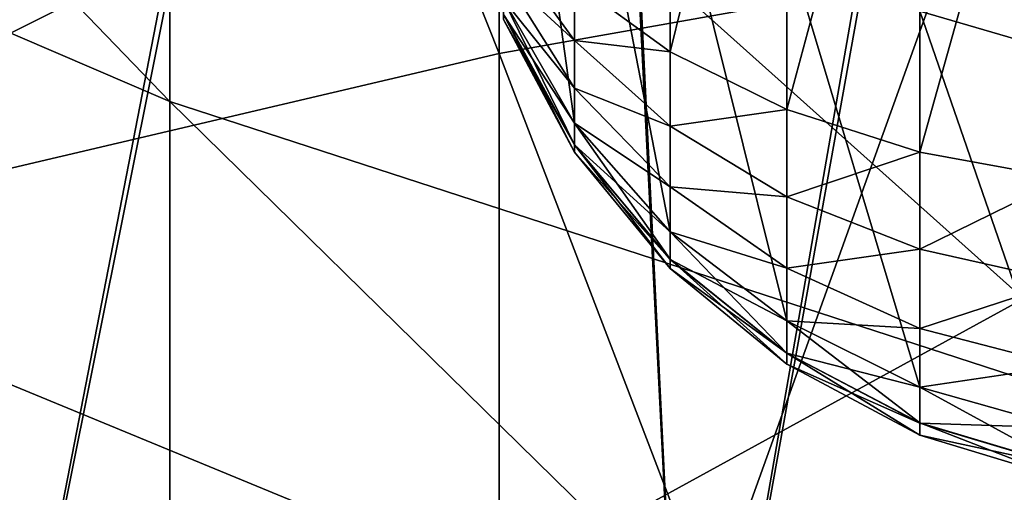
# Model space of a CAD drawing. Header units: millimetres. Extents: x -30 to 76, y -3 to 301.
# Tile 130 of 256: x -5.553 to -4.273, y 270.923 to 271.538. Entities that reach past the tile are written whole.
import ezdxf

# ---------------------------------------------------------------- set-up
doc = ezdxf.new("R2010")
doc.units = ezdxf.units.MM
doc.header["$LTSCALE"] = 81.481481
for name, color, linetype in [('133', 7, 'CONTINUOUS'), ('134', 7, 'CONTINUOUS'), ('227', 7, 'CONTINUOUS'), ('235', 7, 'CONTINUOUS'), ('236', 7, 'CONTINUOUS'), ('347', 7, 'CONTINUOUS'), ('348', 7, 'CONTINUOUS')]:
    doc.layers.add(name, color=color, linetype=linetype)

msp = doc.modelspace()

# ---------------------------------------------------------------- linework, layer by layer
at = {"layer": '133', "color": 7, "linetype": 'CONTINUOUS', "true_color": 0xaaaaaa}
for points in [[(-6.5996, 271.9664, 28.5394), (-5.3576, 271.4318, 28.7829), (-6.5996, 272.7206, 30.3658), (-6.5996, 271.9664, 28.5394)], [(-6.5996, 272.7206, 30.3658), (-5.3576, 271.4318, 28.7829), (-5.3576, 272.17, 30.5705), (-6.5996, 272.7206, 30.3658)], [(-4.064, 268.9993, -8.5638), (-5.3576, 268.8069, -8.1429), (-4.064, 272.4106, -6.8546), (-4.064, 268.9993, -8.5638)], [(-4.064, 272.4106, -6.8546), (-5.3576, 268.8069, -8.1429), (-5.3576, 272.1886, -6.4485), (-4.064, 272.4106, -6.8546)], [(-5.3576, 268.8069, -8.1429), (-6.5996, 268.5627, -7.6086), (-5.3576, 272.1886, -6.4485), (-5.3576, 268.8069, -8.1429)], [(-5.3576, 272.1886, -6.4485), (-6.5996, 268.5627, -7.6086), (-6.5996, 271.9069, -5.933), (-5.3576, 272.1886, -6.4485)], [(-5.3576, 271.4318, 28.7829), (-4.064, 271.0106, 28.9747), (-5.3576, 272.17, 30.5705), (-5.3576, 271.4318, 28.7829)], [(-5.3576, 272.17, 30.5705), (-4.064, 271.0106, 28.9747), (-4.064, 271.7361, 30.7317), (-5.3576, 272.17, 30.5705)], [(-6.5996, 271.0838, 26.7715), (-5.3576, 270.5679, 27.0525), (-6.5996, 271.9664, 28.5394), (-6.5996, 271.0838, 26.7715)], [(-6.5996, 271.9664, 28.5394), (-5.3576, 270.5679, 27.0525), (-5.3576, 271.4318, 28.7829), (-6.5996, 271.9664, 28.5394)], [(-5.3576, 270.5679, 27.0525), (-4.064, 270.1615, 27.274), (-5.3576, 271.4318, 28.7829), (-5.3576, 270.5679, 27.0525)], [(-5.3576, 271.4318, 28.7829), (-4.064, 270.1615, 27.274), (-4.064, 271.0106, 28.9747), (-5.3576, 271.4318, 28.7829)], [(-6.5996, 270.0771, 25.0712), (-5.3576, 269.5827, 25.3883), (-6.5996, 271.0838, 26.7715), (-6.5996, 270.0771, 25.0712)], [(-6.5996, 271.0838, 26.7715), (-5.3576, 269.5827, 25.3883), (-5.3576, 270.5679, 27.0525), (-6.5996, 271.0838, 26.7715)]]:
    msp.add_3dface(points, dxfattribs=at)
at = {"layer": '134', "color": 7, "linetype": 'CONTINUOUS', "true_color": 0xaaaaaa}
for points in [[(-6.0663, 274.3559, -2.8307), (-4.9294, 271.4944, -5.1785), (-4.9294, 274.6576, -3.2997), (-6.0663, 274.3559, -2.8307)], [(-4.9294, 271.4944, -5.1785), (-3.742, 271.7054, -5.5643), (-4.9294, 274.6576, -3.2997), (-4.9294, 271.4944, -5.1785)], [(-6.0663, 271.227, -4.6891), (-4.9294, 271.4944, -5.1785), (-6.0663, 274.3559, -2.8307), (-6.0663, 271.227, -4.6891)], [(-3.742, 271.4527, 26.5706), (-4.9294, 271.8389, 26.3602), (-3.742, 272.3488, 28.3653), (-3.742, 271.4527, 26.5706)], [(-4.9294, 271.8389, 26.3602), (-6.0663, 271.2704, 24.3059), (-6.0663, 272.3286, 26.0934), (-4.9294, 271.8389, 26.3602)], [(-4.9294, 270.801, 24.607), (-6.0663, 271.2704, 24.3059), (-4.9294, 271.8389, 26.3602), (-4.9294, 270.801, 24.607)], [(-3.742, 271.4527, 26.5706), (-4.9294, 270.801, 24.607), (-4.9294, 271.8389, 26.3602), (-3.742, 271.4527, 26.5706)], [(-4.9294, 271.4944, -5.1785), (-3.742, 268.388, -7.2265), (-3.742, 271.7054, -5.5643), (-4.9294, 271.4944, -5.1785)], [(-6.0663, 271.227, -4.6891), (-4.9294, 268.2052, -6.8266), (-4.9294, 271.4944, -5.1785), (-6.0663, 271.227, -4.6891)], [(-4.9294, 268.2052, -6.8266), (-3.742, 268.388, -7.2265), (-4.9294, 271.4944, -5.1785), (-4.9294, 268.2052, -6.8266)], [(-3.742, 270.4308, 24.8444), (-4.9294, 270.801, 24.607), (-3.742, 271.4527, 26.5706), (-3.742, 270.4308, 24.8444)], [(-4.9294, 270.801, 24.607), (-6.0663, 270.0872, 22.5985), (-6.0663, 271.2704, 24.3059), (-4.9294, 270.801, 24.607)], [(-6.0663, 267.9733, -6.3194), (-4.9294, 268.2052, -6.8266), (-6.0663, 271.227, -4.6891), (-6.0663, 267.9733, -6.3194)]]:
    msp.add_3dface(points, dxfattribs=at)
at = {"layer": '227', "color": 7, "linetype": 'CONTINUOUS', "true_color": 0xaaaaaa}
for points in [[(-4.9239, 271.5648, 125.4987), (-4.8315, 271.4036, 125.5612), (-4.9239, 272.0698, 126.9963), (-4.9239, 271.5648, 125.4987)], [(-4.9239, 272.0698, 126.9963), (-4.8315, 271.4036, 125.5612), (-4.8315, 271.9036, 127.0441), (-4.9239, 272.0698, 126.9963)], [(-4.8315, 271.4036, 125.5612), (-4.7071, 271.2624, 125.616), (-4.8315, 271.9036, 127.0441), (-4.8315, 271.4036, 125.5612)], [(-4.8315, 271.9036, 127.0441), (-4.7071, 271.2624, 125.616), (-4.7071, 271.758, 127.086), (-4.8315, 271.9036, 127.0441)], [(-4.3827, 271.5497, 127.146), (-4.1951, 271.495, 127.1618), (-4.3827, 271.9074, 128.6371), (-4.3827, 271.5497, 127.146)], [(-4.3827, 271.9074, 128.6371), (-4.1951, 271.495, 127.1618), (-4.1951, 271.8515, 128.6479), (-4.3827, 271.9074, 128.6371)], [(-4.7071, 271.2624, 125.616), (-4.5556, 271.1464, 125.661), (-4.7071, 271.758, 127.086), (-4.7071, 271.2624, 125.616)], [(-4.7071, 271.758, 127.086), (-4.5556, 271.1464, 125.661), (-4.5556, 271.6385, 127.1204), (-4.7071, 271.758, 127.086)], [(-4.5556, 271.1464, 125.661), (-4.3827, 271.0603, 125.6944), (-4.5556, 271.6385, 127.1204), (-4.5556, 271.1464, 125.661)], [(-4.5556, 271.6385, 127.1204), (-4.3827, 271.0603, 125.6944), (-4.3827, 271.5497, 127.146), (-4.5556, 271.6385, 127.1204)], [(-4.3827, 271.0603, 125.6944), (-4.1951, 271.0072, 125.715), (-4.3827, 271.5497, 127.146), (-4.3827, 271.0603, 125.6944)], [(-4.3827, 271.5497, 127.146), (-4.1951, 271.0072, 125.715), (-4.1951, 271.495, 127.1618), (-4.3827, 271.5497, 127.146)]]:
    msp.add_3dface(points, dxfattribs=at)
at = {"layer": '235', "color": 7, "linetype": 'CONTINUOUS', "true_color": 0xaaaaaa}
for points in [[(-4.8315, 271.5875, 124.9164), (-4.7071, 272.1782, 124.331), (-4.7071, 271.4964, 124.7953), (-4.8315, 271.5875, 124.9164)], [(-4.7071, 272.1782, 124.331), (-4.5556, 272.1132, 124.225), (-4.7071, 271.4964, 124.7953), (-4.7071, 272.1782, 124.331)], [(-4.7071, 271.4964, 124.7953), (-4.5556, 272.1132, 124.225), (-4.5556, 271.4216, 124.6959), (-4.7071, 271.4964, 124.7953)], [(-4.5556, 272.1132, 124.225), (-4.3827, 272.0648, 124.1462), (-4.5556, 271.4216, 124.6959), (-4.5556, 272.1132, 124.225)], [(-4.5556, 271.4216, 124.6959), (-4.3827, 272.0648, 124.1462), (-4.3827, 271.366, 124.6221), (-4.5556, 271.4216, 124.6959)], [(-4.3827, 272.0648, 124.1462), (-4.1951, 272.0351, 124.0977), (-4.3827, 271.366, 124.6221), (-4.3827, 272.0648, 124.1462)], [(-4.3827, 271.366, 124.6221), (-4.1951, 272.0351, 124.0977), (-4.1951, 271.3318, 124.5767), (-4.3827, 271.366, 124.6221)]]:
    msp.add_3dface(points, dxfattribs=at)
at = {"layer": '236', "color": 7, "linetype": 'CONTINUOUS', "true_color": 0xaaaaaa}
for points in [[(-4.9239, 271.6391, 125.1021), (-4.8315, 271.5875, 124.9164), (-4.8315, 271.5115, 124.9855), (-4.9239, 271.6391, 125.1021)], [(-4.9239, 271.6391, 125.1021), (-4.8315, 271.5115, 124.9855), (-4.9239, 271.5964, 125.1585), (-4.9239, 271.6391, 125.1021)], [(-4.9239, 271.5964, 125.1585), (-4.8315, 271.5115, 124.9855), (-4.8315, 271.4495, 125.0674), (-4.9239, 271.5964, 125.1585)], [(-4.9239, 271.5964, 125.1585), (-4.8315, 271.4495, 125.0674), (-4.9239, 271.5648, 125.2219), (-4.9239, 271.5964, 125.1585)], [(-4.8315, 271.5875, 124.9164), (-4.7071, 271.4964, 124.7953), (-4.8315, 271.5115, 124.9855), (-4.8315, 271.5875, 124.9164)], [(-4.8315, 271.4036, 125.5612), (-4.9239, 271.5648, 125.4987), (-4.8315, 271.3756, 125.4629), (-4.8315, 271.4036, 125.5612)], [(-4.9239, 271.5648, 125.4987), (-4.9239, 271.5455, 125.431), (-4.8315, 271.3756, 125.4629), (-4.9239, 271.5648, 125.4987)], [(-4.9239, 271.5648, 125.2219), (-4.8315, 271.4495, 125.0674), (-4.8315, 271.4036, 125.1594), (-4.9239, 271.5648, 125.2219)], [(-4.9239, 271.5648, 125.2219), (-4.8315, 271.4036, 125.1594), (-4.9239, 271.5454, 125.29), (-4.9239, 271.5648, 125.2219)], [(-4.9239, 271.5389, 125.3605), (-4.8315, 271.366, 125.3606), (-4.9239, 271.5455, 125.431), (-4.9239, 271.5389, 125.3605)], [(-4.9239, 271.5455, 125.431), (-4.8315, 271.366, 125.3606), (-4.8315, 271.3756, 125.4629), (-4.9239, 271.5455, 125.431)], [(-4.9239, 271.5454, 125.29), (-4.8315, 271.4036, 125.1594), (-4.8315, 271.3755, 125.2583), (-4.9239, 271.5454, 125.29)], [(-4.9239, 271.5454, 125.29), (-4.8315, 271.3755, 125.2583), (-4.9239, 271.5389, 125.3605), (-4.9239, 271.5454, 125.29)], [(-4.9239, 271.5389, 125.3605), (-4.8315, 271.3755, 125.2583), (-4.8315, 271.366, 125.3606), (-4.9239, 271.5389, 125.3605)], [(-4.8315, 271.5115, 124.9855), (-4.7071, 271.4964, 124.7953), (-4.7071, 271.3997, 124.8832), (-4.8315, 271.5115, 124.9855)], [(-4.8315, 271.5115, 124.9855), (-4.7071, 271.3997, 124.8832), (-4.8315, 271.4495, 125.0674), (-4.8315, 271.5115, 124.9855)], [(-4.7071, 271.4964, 124.7953), (-4.5556, 271.4216, 124.6959), (-4.7071, 271.3997, 124.8832), (-4.7071, 271.4964, 124.7953)], [(-4.8315, 271.4495, 125.0674), (-4.7071, 271.3997, 124.8832), (-4.7071, 271.3207, 124.9875), (-4.8315, 271.4495, 125.0674)], [(-4.8315, 271.4495, 125.0674), (-4.7071, 271.3207, 124.9875), (-4.8315, 271.4036, 125.1594), (-4.8315, 271.4495, 125.0674)], [(-4.7071, 271.3997, 124.8832), (-4.5556, 271.4216, 124.6959), (-4.5556, 271.3079, 124.7993), (-4.7071, 271.3997, 124.8832)], [(-4.5556, 271.4216, 124.6959), (-4.3827, 271.366, 124.6221), (-4.5556, 271.3079, 124.7993), (-4.5556, 271.4216, 124.6959)], [(-4.7071, 271.2624, 125.616), (-4.8315, 271.4036, 125.5612), (-4.7071, 271.2267, 125.491), (-4.7071, 271.2624, 125.616)], [(-4.8315, 271.4036, 125.5612), (-4.8315, 271.3756, 125.4629), (-4.7071, 271.2267, 125.491), (-4.8315, 271.4036, 125.5612)], [(-4.8315, 271.4036, 125.1594), (-4.7071, 271.3207, 124.9875), (-4.7071, 271.2623, 125.1046), (-4.8315, 271.4036, 125.1594)], [(-4.8315, 271.4036, 125.1594), (-4.7071, 271.2623, 125.1046), (-4.8315, 271.3755, 125.2583), (-4.8315, 271.4036, 125.1594)], [(-4.7071, 271.3997, 124.8832), (-4.5556, 271.3079, 124.7993), (-4.7071, 271.3207, 124.9875), (-4.7071, 271.3997, 124.8832)], [(-4.8315, 271.366, 125.3606), (-4.7071, 271.2145, 125.3607), (-4.8315, 271.3756, 125.4629), (-4.8315, 271.366, 125.3606)], [(-4.8315, 271.3756, 125.4629), (-4.7071, 271.2145, 125.3607), (-4.7071, 271.2267, 125.491), (-4.8315, 271.3756, 125.4629)], [(-4.8315, 271.3755, 125.2583), (-4.7071, 271.2623, 125.1046), (-4.7071, 271.2265, 125.2304), (-4.8315, 271.3755, 125.2583)], [(-4.8315, 271.3755, 125.2583), (-4.7071, 271.2265, 125.2304), (-4.8315, 271.366, 125.3606), (-4.8315, 271.3755, 125.2583)], [(-4.8315, 271.366, 125.3606), (-4.7071, 271.2265, 125.2304), (-4.7071, 271.2145, 125.3607), (-4.8315, 271.366, 125.3606)], [(-4.5556, 271.3079, 124.7993), (-4.3827, 271.366, 124.6221), (-4.3827, 271.2396, 124.737), (-4.5556, 271.3079, 124.7993)], [(-4.3827, 271.366, 124.6221), (-4.1951, 271.3318, 124.5767), (-4.3827, 271.2396, 124.737), (-4.3827, 271.366, 124.6221)], [(-4.7071, 271.3207, 124.9875), (-4.5556, 271.3079, 124.7993), (-4.5556, 271.215, 124.922), (-4.7071, 271.3207, 124.9875)], [(-4.7071, 271.3207, 124.9875), (-4.5556, 271.215, 124.922), (-4.7071, 271.2623, 125.1046), (-4.7071, 271.3207, 124.9875)], [(-4.3827, 271.2396, 124.737), (-4.1951, 271.3318, 124.5767), (-4.1951, 271.1976, 124.6986), (-4.3827, 271.2396, 124.737)], [(-4.5556, 271.3079, 124.7993), (-4.3827, 271.2396, 124.737), (-4.5556, 271.215, 124.922), (-4.5556, 271.3079, 124.7993)], [(-4.5556, 271.1464, 125.661), (-4.7071, 271.2624, 125.616), (-4.5556, 271.1045, 125.5139), (-4.5556, 271.1464, 125.661)], [(-4.7071, 271.2624, 125.616), (-4.7071, 271.2267, 125.491), (-4.5556, 271.1045, 125.5139), (-4.7071, 271.2624, 125.616)], [(-4.7071, 271.2623, 125.1046), (-4.5556, 271.215, 124.922), (-4.5556, 271.1464, 125.0596), (-4.7071, 271.2623, 125.1046)], [(-4.7071, 271.2623, 125.1046), (-4.5556, 271.1464, 125.0596), (-4.7071, 271.2265, 125.2304), (-4.7071, 271.2623, 125.1046)], [(-4.5556, 271.215, 124.922), (-4.3827, 271.2396, 124.737), (-4.3827, 271.1365, 124.8733), (-4.5556, 271.215, 124.922)], [(-4.3827, 271.2396, 124.737), (-4.1951, 271.1976, 124.6986), (-4.3827, 271.1365, 124.8733), (-4.3827, 271.2396, 124.737)], [(-4.7071, 271.2145, 125.3607), (-4.5556, 271.0901, 125.3608), (-4.7071, 271.2267, 125.491), (-4.7071, 271.2145, 125.3607)], [(-4.7071, 271.2267, 125.491), (-4.5556, 271.0901, 125.3608), (-4.5556, 271.1045, 125.5139), (-4.7071, 271.2267, 125.491)], [(-4.7071, 271.2265, 125.2304), (-4.5556, 271.1464, 125.0596), (-4.5556, 271.1043, 125.2076), (-4.7071, 271.2265, 125.2304)], [(-4.7071, 271.2265, 125.2304), (-4.5556, 271.1043, 125.2076), (-4.7071, 271.2145, 125.3607), (-4.7071, 271.2265, 125.2304)], [(-4.7071, 271.2145, 125.3607), (-4.5556, 271.1043, 125.2076), (-4.5556, 271.0901, 125.3608), (-4.7071, 271.2145, 125.3607)], [(-4.5556, 271.215, 124.922), (-4.3827, 271.1365, 124.8733), (-4.5556, 271.1464, 125.0596), (-4.5556, 271.215, 124.922)], [(-4.3827, 271.1365, 124.8733), (-4.1951, 271.1976, 124.6986), (-4.1951, 271.0881, 124.8433), (-4.3827, 271.1365, 124.8733)], [(-4.3827, 271.0603, 125.6944), (-4.5556, 271.1464, 125.661), (-4.3827, 271.0136, 125.531), (-4.3827, 271.0603, 125.6944)], [(-4.5556, 271.1464, 125.661), (-4.5556, 271.1045, 125.5139), (-4.3827, 271.0136, 125.531), (-4.5556, 271.1464, 125.661)], [(-4.5556, 271.1464, 125.0596), (-4.3827, 271.1365, 124.8733), (-4.3827, 271.0602, 125.0262), (-4.5556, 271.1464, 125.0596)], [(-4.5556, 271.1464, 125.0596), (-4.3827, 271.0602, 125.0262), (-4.5556, 271.1043, 125.2076), (-4.5556, 271.1464, 125.0596)], [(-4.3827, 271.1365, 124.8733), (-4.1951, 271.0881, 124.8433), (-4.3827, 271.0602, 125.0262), (-4.3827, 271.1365, 124.8733)], [(-4.5556, 271.0901, 125.3608), (-4.3827, 270.9977, 125.3608), (-4.5556, 271.1045, 125.5139), (-4.5556, 271.0901, 125.3608)], [(-4.5556, 271.1045, 125.5139), (-4.3827, 270.9977, 125.3608), (-4.3827, 271.0136, 125.531), (-4.5556, 271.1045, 125.5139)], [(-4.5556, 271.1043, 125.2076), (-4.3827, 271.0602, 125.0262), (-4.3827, 271.0134, 125.1906), (-4.5556, 271.1043, 125.2076)], [(-4.5556, 271.1043, 125.2076), (-4.3827, 271.0134, 125.1906), (-4.5556, 271.0901, 125.3608), (-4.5556, 271.1043, 125.2076)], [(-4.5556, 271.0901, 125.3608), (-4.3827, 271.0134, 125.1906), (-4.3827, 270.9977, 125.3608), (-4.5556, 271.0901, 125.3608)], [(-4.3827, 271.0602, 125.0262), (-4.1951, 271.0881, 124.8433), (-4.1951, 271.0072, 125.0057), (-4.3827, 271.0602, 125.0262)], [(-4.1951, 271.0072, 125.715), (-4.3827, 271.0603, 125.6944), (-4.1951, 270.9577, 125.5415), (-4.1951, 271.0072, 125.715)], [(-4.3827, 271.0603, 125.6944), (-4.3827, 271.0136, 125.531), (-4.1951, 270.9577, 125.5415), (-4.3827, 271.0603, 125.6944)], [(-4.3827, 271.0602, 125.0262), (-4.1951, 271.0072, 125.0057), (-4.3827, 271.0134, 125.1906), (-4.3827, 271.0602, 125.0262)], [(-4.3827, 270.9977, 125.3608), (-4.1951, 270.9408, 125.3609), (-4.3827, 271.0136, 125.531), (-4.3827, 270.9977, 125.3608)], [(-4.3827, 271.0136, 125.531), (-4.1951, 270.9408, 125.3609), (-4.1951, 270.9577, 125.5415), (-4.3827, 271.0136, 125.531)], [(-4.3827, 271.0134, 125.1906), (-4.1951, 271.0072, 125.0057), (-4.1951, 270.9575, 125.1802), (-4.3827, 271.0134, 125.1906)], [(-4.3827, 271.0134, 125.1906), (-4.1951, 270.9575, 125.1802), (-4.3827, 270.9977, 125.3608), (-4.3827, 271.0134, 125.1906)], [(-4.3827, 270.9977, 125.3608), (-4.1951, 270.9575, 125.1802), (-4.1951, 270.9408, 125.3609), (-4.3827, 270.9977, 125.3608)]]:
    msp.add_3dface(points, dxfattribs=at)
at = {"layer": '347', "color": 7, "linetype": 'CONTINUOUS', "true_color": 0xaaaaaa}
for points in [[(-4.8756, 274.1102, 228.249), (-5.6627, 274.4394, 227.7604), (-5.6118, 270.32, 227.7951), (-4.8756, 274.1102, 228.249)], [(-4.8756, 274.1102, 228.249), (-5.6118, 270.32, 227.7951), (-4.6841, 270.32, 228.3533), (-4.8756, 274.1102, 228.249)], [(-4.0733, 273.8319, 228.651), (-4.8756, 274.1102, 228.249), (-4.6841, 270.32, 228.3533), (-4.0733, 273.8319, 228.651)], [(-4.0733, 273.8319, 228.651), (-4.6841, 270.32, 228.3533), (-3.7014, 270.32, 228.8079), (-4.0733, 273.8319, 228.651)]]:
    msp.add_3dface(points, dxfattribs=at)
at = {"layer": '348', "color": 7, "linetype": 'CONTINUOUS', "true_color": 0xaaaaaa}
for points in [[(-5.652, 274.3713, 211.2686), (-4.8661, 274.0413, 210.782), (-5.6118, 270.32, 211.2413), (-5.652, 274.3713, 211.2686)], [(-4.8661, 274.0413, 210.782), (-4.6841, 270.32, 210.683), (-5.6118, 270.32, 211.2413), (-4.8661, 274.0413, 210.782)], [(-4.8661, 274.0413, 210.782), (-4.0652, 273.7625, 210.3817), (-4.6841, 270.32, 210.683), (-4.8661, 274.0413, 210.782)], [(-4.0652, 273.7625, 210.3817), (-3.7014, 270.32, 210.2284), (-4.6841, 270.32, 210.683), (-4.0652, 273.7625, 210.3817)]]:
    msp.add_3dface(points, dxfattribs=at)

doc.saveas('drawing.dxf')
